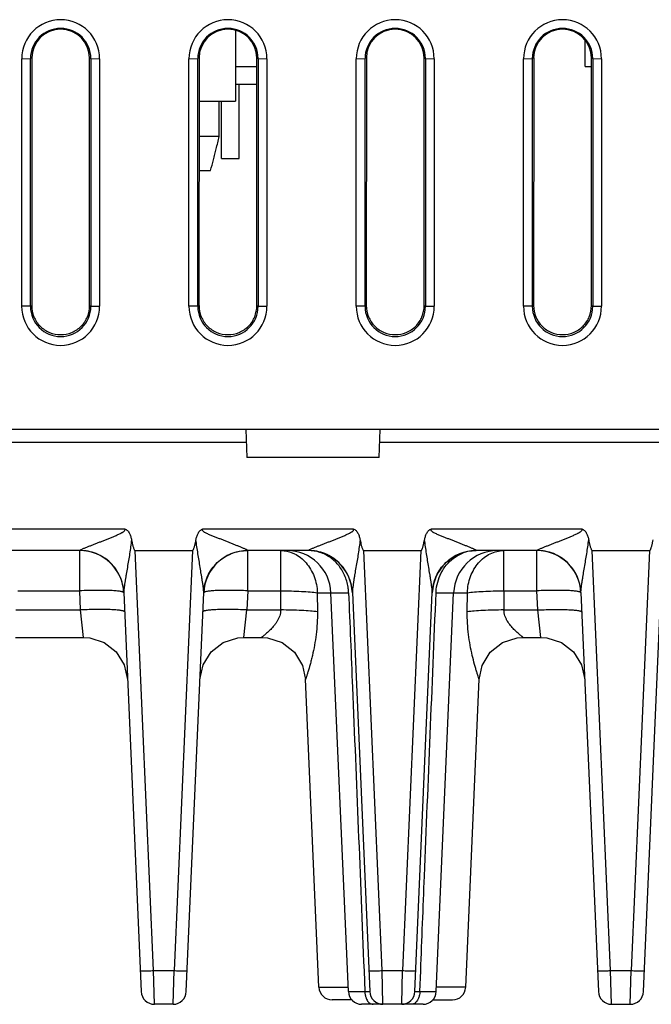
# Model space of a CAD drawing. Header units: inches. Extents: x 0 to 34, y 0 to 22.
# Tile 23 of 67: x 13.1 to 14.5, y 4.7 to 7. Entities that reach past the tile are written whole.
import ezdxf

# ---------------------------------------------------------------- set-up
doc = ezdxf.new("R2010")
doc.units = ezdxf.units.IN
doc.header["$LTSCALE"] = 1.87
doc.header["$MEASUREMENT"] = 0
doc.layers.get('0').update_dxf_attribs({"linetype": 'CONTINUOUS'})

msp = doc.modelspace()

# ---------------------------------------------------------------- linework, layer by layer
at = {"color": 7, "linetype": 'CONTINUOUS'}
for p, q in [((13.5884, 6.9423), (13.5884, 6.7819)), ((14.3824, 6.8609), (14.3824, 6.9193)), ((13.1027, 6.8786), (13.1227, 6.8787)), ((13.1027, 6.3164), (13.1027, 6.8786)), ((13.1257, 6.8802), (13.1227, 6.8787)), ((13.1227, 6.3165), (13.1227, 6.8787)), ((13.1257, 6.8802), (13.1254, 6.3179)), ((13.257, 6.3179), (13.2568, 6.8802)), ((13.2568, 6.8802), (13.2598, 6.8787)), ((13.2598, 6.8787), (13.2598, 6.3165)), ((13.2598, 6.8787), (13.2798, 6.8786)), ((13.2798, 6.8786), (13.2798, 6.3164)), ((13.4827, 6.8786), (13.5027, 6.8787)), ((13.4827, 6.3164), (13.4827, 6.8786)), ((13.5057, 6.8802), (13.5027, 6.8787)), ((13.5027, 6.3165), (13.5027, 6.8787)), ((13.5057, 6.8802), (13.5054, 6.3179)), ((13.637, 6.3179), (13.6368, 6.8802)), ((13.6368, 6.8802), (13.6398, 6.8787)), ((13.6398, 6.8787), (13.6398, 6.3165)), ((13.6398, 6.8787), (13.6598, 6.8786)), ((13.6598, 6.8786), (13.6598, 6.3164)), ((13.8627, 6.8786), (13.8827, 6.8787)), ((13.8627, 6.3164), (13.8627, 6.8786)), ((13.8857, 6.8802), (13.8827, 6.8787)), ((13.8827, 6.3165), (13.8827, 6.8787)), ((13.8857, 6.8802), (13.8854, 6.3179)), ((14.017, 6.3179), (14.0168, 6.8802)), ((14.0168, 6.8802), (14.0198, 6.8787)), ((14.0198, 6.8787), (14.0198, 6.3165)), ((14.0198, 6.8787), (14.0398, 6.8786)), ((14.0398, 6.8786), (14.0398, 6.3164)), ((14.2427, 6.8786), (14.2627, 6.8787)), ((14.2427, 6.3164), (14.2427, 6.8786)), ((14.2657, 6.8802), (14.2627, 6.8787)), ((14.2627, 6.3165), (14.2627, 6.8787)), ((14.2657, 6.8802), (14.2654, 6.3179)), ((14.3968, 6.8802), (14.3998, 6.8787)), ((14.397, 6.3179), (14.3968, 6.8802)), ((14.3998, 6.8787), (14.4198, 6.8786)), ((14.3998, 6.8787), (14.3998, 6.3165)), ((14.4198, 6.8786), (14.4198, 6.3164)), ((13.5884, 6.8609), (13.6368, 6.8609)), ((14.3824, 6.8609), (14.3968, 6.8609)), ((13.5884, 6.8209), (13.6368, 6.8209)), ((13.5964, 6.6519), (13.5964, 6.8209)), ((13.5056, 6.7819), (13.5884, 6.7819)), ((13.5515, 6.7019), (13.5515, 6.7819)), ((13.5564, 6.6519), (13.5564, 6.7819)), ((13.5515, 6.7019), (13.5056, 6.7019)), ((13.5564, 6.6519), (13.5964, 6.6519)), ((13.5056, 6.6244), (13.5318, 6.6244)), ((13.1227, 6.3165), (13.1027, 6.3164)), ((13.1227, 6.3165), (13.1254, 6.3179)), ((13.257, 6.3179), (13.2598, 6.3165)), ((13.2598, 6.3165), (13.2798, 6.3164)), ((13.5027, 6.3165), (13.4827, 6.3164)), ((13.5027, 6.3165), (13.5054, 6.3179)), ((13.637, 6.3179), (13.6398, 6.3165)), ((13.6398, 6.3165), (13.6598, 6.3164)), ((13.8827, 6.3165), (13.8627, 6.3164)), ((13.8827, 6.3165), (13.8854, 6.3179)), ((14.017, 6.3179), (14.0198, 6.3165)), ((14.0198, 6.3165), (14.0398, 6.3164)), ((14.2627, 6.3165), (14.2427, 6.3164)), ((14.2627, 6.3165), (14.2654, 6.3179)), ((14.397, 6.3179), (14.3998, 6.3165)), ((14.3998, 6.3165), (14.4198, 6.3164)), ((21.1188, 6.0369), (6.0132, 6.0369)), ((13.6146, 5.9729), (13.6124, 6.0369)), ((13.9146, 5.9729), (13.9169, 6.0369)), ((13.6135, 6.0069), (9.2777, 6.0069)), ((18.5065, 6.0069), (13.9157, 6.0069)), ((13.9148, 5.9729), (13.6144, 5.9729)), ((12.4758, 5.8114), (13.3366, 5.8114)), ((13.5142, 5.8114), (13.8558, 5.8114)), ((14.0335, 5.8114), (14.375, 5.8114)), ((13.2347, 5.7619), (12.5776, 5.7619)), ((13.2347, 5.7621), (13.2347, 5.7619)), ((13.2347, 5.6706), (13.2347, 5.7619)), ((13.3604, 5.7619), (13.4904, 5.7619)), ((13.402, 4.8084), (13.3604, 5.7619)), ((13.4904, 5.7619), (13.4488, 4.8084)), ((13.6161, 5.7619), (13.6161, 5.7621)), ((13.7539, 5.7619), (13.6161, 5.7619)), ((13.6161, 5.6706), (13.6161, 5.7619)), ((13.6915, 5.6706), (13.6915, 5.7619)), ((13.7539, 5.7621), (13.7539, 5.7619)), ((13.8796, 5.7619), (14.0096, 5.7619)), ((13.9212, 4.8084), (13.8796, 5.7619)), ((14.0096, 5.7619), (13.968, 4.8084)), ((14.1353, 5.7619), (14.1354, 5.7621)), ((14.2731, 5.7619), (14.1353, 5.7619)), ((14.1978, 5.6706), (14.1978, 5.7619)), ((14.2731, 5.7621), (14.2731, 5.7619)), ((14.2731, 5.6706), (14.2731, 5.7619)), ((14.3988, 5.7619), (14.5288, 5.7619)), ((14.4405, 4.8084), (14.3988, 5.7619)), ((14.5288, 5.7619), (14.4872, 4.8084)), ((13.0936, 5.6706), (13.2347, 5.6706)), ((13.2366, 5.6271), (13.2347, 5.6706)), ((13.3346, 5.667), (13.3741, 4.7606)), ((13.4766, 4.7606), (13.5162, 5.667)), ((13.6161, 5.6706), (13.6142, 5.6271)), ((13.6161, 5.6706), (13.6915, 5.6706)), ((13.6912, 5.6271), (13.6915, 5.6706)), ((13.7742, 5.6662), (13.8452, 5.6662)), ((13.7742, 5.6662), (13.7745, 5.6228)), ((13.8449, 4.7606), (13.8053, 5.6662)), ((13.8538, 5.667), (13.8934, 4.7606)), ((13.9959, 4.7606), (14.0354, 5.667)), ((14.044, 5.6662), (14.115, 5.6662)), ((14.0444, 4.7606), (14.0839, 5.6662)), ((14.1147, 5.6228), (14.115, 5.6662)), ((14.1978, 5.6706), (14.2731, 5.6706)), ((14.1978, 5.6706), (14.198, 5.6271)), ((14.275, 5.6271), (14.2731, 5.6706)), ((14.373, 5.667), (14.4126, 4.7606)), ((14.5151, 4.7606), (14.5547, 5.667)), ((13.0894, 5.6271), (13.2366, 5.6271)), ((13.2433, 5.5649), (13.2366, 5.6271)), ((13.6075, 5.5649), (13.6142, 5.6271)), ((13.6142, 5.6271), (13.6912, 5.6271)), ((14.198, 5.6271), (14.275, 5.6271)), ((14.2817, 5.5649), (14.275, 5.6271)), ((13.0884, 5.5649), (13.2433, 5.5649)), ((13.2433, 5.5649), (13.2575, 5.5639)), ((13.2575, 5.5639), (13.2902, 5.5532)), ((13.2902, 5.5532), (13.3174, 5.5321)), ((13.5334, 5.5321), (13.5606, 5.5532)), ((13.6075, 5.5649), (13.6479, 5.5649)), ((14.2415, 5.5649), (14.2817, 5.5649)), ((14.2817, 5.5649), (14.2959, 5.5639)), ((14.2959, 5.5639), (14.3287, 5.5532)), ((14.3287, 5.5532), (14.3558, 5.5321)), ((13.515, 5.5029), (13.5334, 5.5321)), ((13.5076, 5.4692), (13.515, 5.5029)), ((13.7779, 4.7706), (13.7474, 5.4703)), ((14.1113, 4.7706), (14.1419, 5.4703)), ((13.402, 4.8084), (13.4488, 4.8084)), ((13.4041, 4.7319), (13.402, 4.8084)), ((13.4467, 4.7319), (13.4488, 4.8084)), ((13.8803, 4.8079), (13.8822, 4.7606)), ((13.9212, 4.8084), (13.968, 4.8084)), ((13.9233, 4.7319), (13.9212, 4.8084)), ((13.9659, 4.7319), (13.968, 4.8084)), ((14.0071, 4.7606), (14.009, 4.8079)), ((14.4405, 4.8084), (14.4872, 4.8084)), ((14.4426, 4.7319), (14.4405, 4.8084)), ((14.4851, 4.7319), (14.4872, 4.8084)), ((13.7779, 4.7706), (13.8444, 4.7706)), ((14.1113, 4.7706), (14.0448, 4.7706)), ((13.8537, 4.7419), (13.8079, 4.7419)), ((13.8449, 4.7606), (13.8822, 4.7606)), ((14.0071, 4.7606), (14.0444, 4.7606)), ((14.0355, 4.7419), (14.0813, 4.7419)), ((13.4467, 4.7319), (13.4041, 4.7319)), ((14.0144, 4.7319), (13.8748, 4.7319)), ((14.4426, 4.7319), (14.4851, 4.7319))]:
    msp.add_line(p, q, dxfattribs=at)
for points in [[(13.5606, 5.5532), (13.5933, 5.5639), (13.6075, 5.5649)], [(13.6475, 5.5649), (13.6607, 5.564), (13.6944, 5.5532), (13.7222, 5.5314), (13.7407, 5.5012), (13.7474, 5.4692)], [(14.1418, 5.4692), (14.1486, 5.5012), (14.1671, 5.5314), (14.1949, 5.5532), (14.2285, 5.564), (14.2417, 5.5649)], [(13.3174, 5.5321), (13.3358, 5.5029), (13.3432, 5.4692)], [(14.3558, 5.5321), (14.3742, 5.5029), (14.3817, 5.4692)]]:
    msp.add_lwpolyline(points, dxfattribs=at)
for centre, radius, start, end in [((13.1912, 6.8786), 0.0885, 0.0031, 179.9969), ((13.5712, 6.8786), 0.0885, 0.0031, 179.9969), ((13.9512, 6.8786), 0.0885, 0.0031, 179.9969), ((14.3312, 6.8786), 0.0885, 0.0031, 179.9969), ((13.1912, 6.8787), 0.0686, 0.0022, 179.9977), ((13.1912, 6.8801), 0.0656, 0.0782, 179.9219), ((13.5712, 6.8787), 0.0686, 0.0022, 179.9977), ((13.5712, 6.8801), 0.0656, 0.0782, 179.9219), ((13.9512, 6.8787), 0.0686, 0.0022, 179.9977), ((13.9512, 6.8801), 0.0656, 0.0782, 179.9219), ((14.3312, 6.8787), 0.0686, 0.0022, 179.9977), ((14.3312, 6.8801), 0.0656, 0.0782, 179.9219), ((8.3329, 7.9763), 5.372, 345.9669, 346.2767), ((10.4416, 7.4472), 3.1979, 345.5391, 345.7837), ((9.7179, 7.6306), 3.9445, 345.7828, 345.9594), ((11.441, 7.1886), 2.1656, 344.8982, 345.5628), ((13.1912, 6.3164), 0.0886, 180.0045, 359.9955), ((13.1912, 6.3165), 0.0686, 180.0024, 359.9976), ((13.5712, 6.3164), 0.0886, 180.0045, 359.9955), ((13.5712, 6.3165), 0.0686, 180.0024, 359.9976), ((13.9512, 6.3164), 0.0886, 180.0045, 359.9955), ((13.9512, 6.3165), 0.0686, 180.0024, 359.9976), ((14.3312, 6.3164), 0.0886, 180.0045, 359.9955), ((14.3312, 6.3165), 0.0686, 180.0024, 359.9976), ((13.2347, 5.6619), 0.1, 2.5, 90), ((13.6161, 5.6619), 0.1, 90, 177.5), ((13.7054, 5.6619), 0.1, 2.5, 90), ((13.7539, 5.6619), 0.1, 2.5, 90.0042), ((14.1353, 5.6619), 0.1, 89.9948, 177.5), ((14.1838, 5.6619), 0.1, 90, 177.5), ((14.1352, 5.6759), 0.0859, 96.9534, 109.979), ((14.1353, 5.6747), 0.0872, 90.0003, 96.9607), ((14.2731, 5.6619), 0.1, 2.5, 90), ((14.2746, 5.663), 0.0985, 24.3607, 30.4467), ((14.2734, 5.6625), 0.0997, 2.5741, 24.3138), ((13.7542, 5.6625), 0.0996, 8.6511, 21.8601), ((13.8079, 4.7719), 0.03, 182.5004, 270.0063), ((14.0813, 4.7719), 0.03, 269.9937, 357.4996), ((13.4041, 4.7619), 0.03, 182.5, 269.9999), ((13.4467, 4.7619), 0.03, 270.0001, 357.5), ((13.8748, 4.7619), 0.03, 182.5, 270), ((13.9233, 4.7619), 0.03, 182.5, 270), ((13.9659, 4.7619), 0.03, 270.0008, 357.5), ((14.0144, 4.7619), 0.03, 270, 357.5), ((14.4426, 4.7619), 0.03, 182.5, 269.9999), ((14.4851, 4.7619), 0.03, 270.0001, 357.5)]:
    msp.add_arc(centre, radius, start, end, dxfattribs=at)
for points, knots in [([(13.1255, 6.3179), (13.1255, 6.3094), (13.1289, 6.2921), (13.1434, 6.2701), (13.1654, 6.2556), (13.1912, 6.2503), (13.217, 6.2556), (13.239, 6.2701), (13.2535, 6.2921), (13.2569, 6.3094), (13.2569, 6.3179)], [0, 0, 0, 0, 0.12498, 0.249974, 0.374984, 0.5, 0.625016, 0.750026, 0.87502, 1, 1, 1, 1]), ([(13.5055, 6.3179), (13.5055, 6.3094), (13.5089, 6.2921), (13.5234, 6.2701), (13.5454, 6.2556), (13.5712, 6.2503), (13.597, 6.2556), (13.619, 6.2701), (13.6335, 6.2921), (13.6369, 6.3094), (13.6369, 6.3179)], [0, 0, 0, 0, 0.12498, 0.249974, 0.374984, 0.5, 0.625016, 0.750026, 0.87502, 1, 1, 1, 1]), ([(13.8855, 6.3179), (13.8855, 6.3094), (13.8889, 6.2921), (13.9034, 6.2701), (13.9254, 6.2556), (13.9512, 6.2503), (13.977, 6.2556), (13.999, 6.2701), (14.0135, 6.2921), (14.0169, 6.3094), (14.0169, 6.3179)], [0, 0, 0, 0, 0.12498, 0.249974, 0.374984, 0.5, 0.625016, 0.750026, 0.87502, 1, 1, 1, 1]), ([(14.2655, 6.3179), (14.2655, 6.3094), (14.2689, 6.2921), (14.2834, 6.2701), (14.3054, 6.2556), (14.3312, 6.2503), (14.357, 6.2556), (14.379, 6.2701), (14.3935, 6.2921), (14.3969, 6.3094), (14.3969, 6.3179)], [0, 0, 0, 0, 0.12498, 0.249974, 0.374984, 0.5, 0.625016, 0.750026, 0.87502, 1, 1, 1, 1]), ([(13.2347, 5.7621), (13.2348, 5.7624), (13.2355, 5.7629), (13.2368, 5.7637), (13.2388, 5.7647), (13.2423, 5.7663), (13.2473, 5.7684), (13.2538, 5.771), (13.2606, 5.7737), (13.2677, 5.7765), (13.2749, 5.7793), (13.2822, 5.7821), (13.2896, 5.785), (13.297, 5.788), (13.3045, 5.791), (13.3108, 5.7935), (13.3157, 5.7957), (13.3195, 5.7973), (13.3232, 5.7989), (13.3262, 5.8004), (13.3287, 5.8016), (13.3305, 5.8026), (13.3322, 5.8036), (13.3337, 5.8046), (13.3347, 5.8054), (13.3358, 5.8063), (13.337, 5.8075), (13.3377, 5.8096), (13.337, 5.8109), (13.3366, 5.8114)], [0, 0, 0, 0, 0.007593, 0.021079, 0.040559, 0.0648, 0.120166, 0.180544, 0.244099, 0.309517, 0.376231, 0.443868, 0.512186, 0.581018, 0.650252, 0.719799, 0.754669, 0.789593, 0.824565, 0.859577, 0.877099, 0.894622, 0.912184, 0.929692, 0.938457, 0.947281, 0.96484, 0.98243, 1, 1, 1, 1]), ([(13.3366, 5.8114), (13.3377, 5.8109), (13.34, 5.8097), (13.343, 5.8072), (13.3455, 5.8042), (13.3482, 5.7998), (13.3506, 5.7938), (13.3517, 5.7888), (13.3522, 5.7863)], [0, 0, 0, 0, 0.125071, 0.250047, 0.375256, 0.500323, 0.750124, 1, 1, 1, 1]), ([(13.4986, 5.7863), (13.499, 5.7888), (13.5002, 5.7938), (13.5026, 5.7998), (13.5053, 5.8042), (13.5078, 5.8072), (13.5108, 5.8097), (13.513, 5.8109), (13.5142, 5.8114)], [0, 0, 0, 0, 0.249875, 0.499679, 0.624754, 0.749911, 0.874935, 1, 1, 1, 1]), ([(13.6161, 5.7621), (13.6161, 5.7622), (13.6158, 5.7624), (13.6152, 5.7629), (13.6139, 5.7637), (13.6119, 5.7647), (13.6094, 5.7658), (13.6066, 5.767), (13.6024, 5.7688), (13.5969, 5.771), (13.5901, 5.7737), (13.583, 5.7765), (13.5758, 5.7793), (13.5685, 5.7822), (13.5611, 5.7852), (13.5537, 5.7882), (13.5462, 5.7912), (13.5399, 5.7937), (13.5349, 5.7957), (13.5311, 5.7972), (13.5273, 5.7987), (13.5236, 5.8004), (13.5205, 5.8019), (13.5182, 5.8033), (13.5165, 5.8044), (13.5152, 5.8056), (13.5143, 5.8066), (13.5137, 5.8075), (13.5134, 5.8085), (13.5134, 5.8095), (13.5137, 5.8105), (13.514, 5.8111), (13.5142, 5.8114)], [0, 0, 0, 0, 0.002974, 0.007543, 0.021292, 0.04078, 0.064867, 0.091882, 0.120415, 0.18071, 0.24419, 0.309593, 0.37623, 0.443733, 0.511893, 0.580606, 0.649769, 0.719287, 0.754152, 0.78907, 0.824027, 0.859009, 0.894014, 0.911554, 0.928998, 0.946519, 0.95555, 0.964552, 0.973268, 0.981991, 0.991011, 1, 1, 1, 1]), ([(13.7539, 5.7621), (13.7541, 5.7624), (13.7547, 5.7629), (13.756, 5.7637), (13.758, 5.7647), (13.7615, 5.7663), (13.7666, 5.7684), (13.773, 5.771), (13.7798, 5.7737), (13.7869, 5.7765), (13.7941, 5.7793), (13.8014, 5.7821), (13.8088, 5.785), (13.8163, 5.788), (13.8238, 5.791), (13.83, 5.7935), (13.835, 5.7957), (13.8387, 5.7973), (13.8424, 5.7989), (13.8455, 5.8004), (13.8479, 5.8016), (13.8497, 5.8026), (13.8515, 5.8036), (13.8529, 5.8046), (13.8539, 5.8054), (13.855, 5.8063), (13.8563, 5.8075), (13.8569, 5.8096), (13.8562, 5.8109), (13.8558, 5.8114)], [0, 0, 0, 0, 0.007593, 0.021079, 0.040559, 0.0648, 0.120166, 0.180544, 0.244099, 0.309517, 0.376231, 0.443868, 0.512186, 0.581018, 0.650252, 0.719799, 0.754669, 0.789593, 0.824565, 0.859577, 0.877099, 0.894622, 0.912184, 0.929692, 0.938457, 0.947281, 0.96484, 0.98243, 1, 1, 1, 1]), ([(13.8558, 5.8114), (13.8569, 5.8109), (13.8592, 5.8097), (13.8622, 5.8072), (13.8647, 5.8042), (13.8674, 5.7998), (13.8698, 5.7938), (13.871, 5.7888), (13.8714, 5.7863)], [0, 0, 0, 0, 0.125071, 0.250047, 0.375256, 0.500323, 0.750124, 1, 1, 1, 1]), ([(14.0178, 5.7863), (14.0183, 5.7888), (14.0194, 5.7938), (14.0218, 5.7998), (14.0245, 5.8042), (14.027, 5.8072), (14.03, 5.8097), (14.0323, 5.8109), (14.0335, 5.8114)], [0, 0, 0, 0, 0.249875, 0.499679, 0.624754, 0.749911, 0.874935, 1, 1, 1, 1]), ([(14.1354, 5.7621), (14.1353, 5.7622), (14.1351, 5.7624), (14.1344, 5.7629), (14.1332, 5.7637), (14.1312, 5.7647), (14.1287, 5.7658), (14.1258, 5.767), (14.1217, 5.7688), (14.1162, 5.771), (14.1093, 5.7737), (14.1022, 5.7765), (14.095, 5.7793), (14.0877, 5.7822), (14.0803, 5.7852), (14.0729, 5.7882), (14.0654, 5.7912), (14.0591, 5.7937), (14.0541, 5.7957), (14.0503, 5.7972), (14.0465, 5.7987), (14.0428, 5.8004), (14.0398, 5.8019), (14.0374, 5.8033), (14.0357, 5.8044), (14.0344, 5.8056), (14.0335, 5.8066), (14.0329, 5.8075), (14.0326, 5.8085), (14.0326, 5.8095), (14.0329, 5.8105), (14.0333, 5.8111), (14.0335, 5.8114)], [0, 0, 0, 0, 0.002974, 0.007543, 0.021292, 0.04078, 0.064867, 0.091882, 0.120415, 0.18071, 0.24419, 0.309593, 0.37623, 0.443733, 0.511893, 0.580606, 0.649769, 0.719287, 0.754152, 0.78907, 0.824027, 0.859009, 0.894014, 0.911554, 0.928998, 0.946519, 0.95555, 0.964552, 0.973268, 0.981991, 0.991011, 1, 1, 1, 1]), ([(14.2731, 5.7621), (14.2733, 5.7624), (14.2739, 5.7629), (14.2753, 5.7637), (14.2773, 5.7647), (14.2808, 5.7663), (14.2858, 5.7684), (14.2922, 5.771), (14.2991, 5.7737), (14.3061, 5.7765), (14.3133, 5.7793), (14.3207, 5.7821), (14.3281, 5.785), (14.3355, 5.788), (14.343, 5.791), (14.3492, 5.7935), (14.3542, 5.7957), (14.3579, 5.7973), (14.3616, 5.7989), (14.3647, 5.8004), (14.3671, 5.8016), (14.3689, 5.8026), (14.3707, 5.8036), (14.3721, 5.8046), (14.3732, 5.8054), (14.3742, 5.8063), (14.3755, 5.8075), (14.3761, 5.8096), (14.3755, 5.8109), (14.375, 5.8114)], [0, 0, 0, 0, 0.007593, 0.021079, 0.040559, 0.0648, 0.120166, 0.180544, 0.244099, 0.309517, 0.376231, 0.443868, 0.512186, 0.581018, 0.650252, 0.719799, 0.754669, 0.789593, 0.824565, 0.859577, 0.877099, 0.894622, 0.912184, 0.929692, 0.938457, 0.947281, 0.96484, 0.98243, 1, 1, 1, 1]), ([(14.375, 5.8114), (14.3762, 5.8109), (14.3785, 5.8097), (14.3815, 5.8072), (14.3839, 5.8042), (14.3866, 5.7998), (14.389, 5.7938), (14.3902, 5.7888), (14.3907, 5.7863)], [0, 0, 0, 0, 0.125071, 0.250047, 0.375256, 0.500323, 0.750124, 1, 1, 1, 1]), ([(13.3522, 5.7863), (13.3516, 5.781), (13.3502, 5.7705), (13.3479, 5.7549), (13.3454, 5.7393), (13.3427, 5.7239), (13.3405, 5.7112), (13.3389, 5.7011), (13.3377, 5.6936), (13.3366, 5.6863), (13.3358, 5.6803), (13.3352, 5.6757), (13.3349, 5.6725), (13.3346, 5.6696), (13.3345, 5.6678), (13.3346, 5.667)], [0, 0, 0, 0, 0.131779, 0.263181, 0.393958, 0.523766, 0.652147, 0.715585, 0.778297, 0.839826, 0.899407, 0.927928, 0.95523, 0.980082, 1, 1, 1, 1]), ([(13.3522, 5.7863), (13.3526, 5.7841), (13.3532, 5.7809), (13.3542, 5.7766), (13.355, 5.7734), (13.3558, 5.7702), (13.3568, 5.7671), (13.3577, 5.7648), (13.3585, 5.7634), (13.3591, 5.7625), (13.3598, 5.7619), (13.3604, 5.7619)], [0, 0, 0, 0, 0.250346, 0.37552, 0.500693, 0.625864, 0.751025, 0.876116, 0.907422, 0.938713, 1, 1, 1, 1]), ([(13.4904, 5.7619), (13.4909, 5.7619), (13.4916, 5.7625), (13.4922, 5.7634), (13.4928, 5.7643), (13.4934, 5.7656), (13.4941, 5.7676), (13.495, 5.7702), (13.4958, 5.7734), (13.4966, 5.7766), (13.4975, 5.7809), (13.4982, 5.7841), (13.4986, 5.7863)], [0, 0, 0, 0, 0.061335, 0.092616, 0.123924, 0.186494, 0.249072, 0.374217, 0.499372, 0.624529, 0.749687, 1, 1, 1, 1]), ([(13.5162, 5.667), (13.5162, 5.6678), (13.5162, 5.6696), (13.5159, 5.6725), (13.5156, 5.6757), (13.515, 5.6803), (13.5141, 5.6862), (13.513, 5.6935), (13.5119, 5.701), (13.5102, 5.7111), (13.5081, 5.7239), (13.5056, 5.7393), (13.5031, 5.7549), (13.5007, 5.7706), (13.4992, 5.781), (13.4986, 5.7863)], [0, 0, 0, 0, 0.019415, 0.044427, 0.071671, 0.100195, 0.159717, 0.221229, 0.283952, 0.347462, 0.476057, 0.606009, 0.736805, 0.868204, 1, 1, 1, 1]), ([(13.8714, 5.7863), (13.8708, 5.781), (13.8695, 5.7705), (13.8672, 5.7549), (13.8646, 5.7393), (13.8619, 5.7239), (13.8597, 5.7112), (13.8581, 5.7011), (13.8569, 5.6936), (13.8558, 5.6863), (13.855, 5.6803), (13.8544, 5.6757), (13.8541, 5.6725), (13.8538, 5.6696), (13.8538, 5.6678), (13.8538, 5.667)], [0, 0, 0, 0, 0.131779, 0.263181, 0.393958, 0.523766, 0.652147, 0.715584, 0.778297, 0.839825, 0.899407, 0.927928, 0.95523, 0.980081, 1, 1, 1, 1]), ([(13.8714, 5.7863), (13.8718, 5.7841), (13.8725, 5.7809), (13.8734, 5.7766), (13.8742, 5.7734), (13.875, 5.7702), (13.876, 5.7671), (13.8769, 5.7648), (13.8778, 5.7634), (13.8784, 5.7625), (13.8791, 5.7619), (13.8796, 5.7619)], [0, 0, 0, 0, 0.250346, 0.37552, 0.500693, 0.625864, 0.751025, 0.876116, 0.907422, 0.938713, 1, 1, 1, 1]), ([(14.0096, 5.7619), (14.0102, 5.7619), (14.0109, 5.7625), (14.0115, 5.7634), (14.012, 5.7643), (14.0126, 5.7656), (14.0134, 5.7676), (14.0142, 5.7702), (14.015, 5.7734), (14.0158, 5.7766), (14.0168, 5.7809), (14.0174, 5.7841), (14.0178, 5.7863)], [0, 0, 0, 0, 0.061335, 0.092616, 0.123924, 0.186494, 0.249072, 0.374217, 0.499372, 0.624529, 0.749687, 1, 1, 1, 1]), ([(14.0354, 5.667), (14.0355, 5.6678), (14.0354, 5.6696), (14.0351, 5.6725), (14.0348, 5.6757), (14.0342, 5.6803), (14.0334, 5.6862), (14.0323, 5.6935), (14.0311, 5.701), (14.0295, 5.7111), (14.0274, 5.7239), (14.0249, 5.7393), (14.0223, 5.7549), (14.0199, 5.7706), (14.0185, 5.781), (14.0178, 5.7863)], [0, 0, 0, 0, 0.019415, 0.044427, 0.071671, 0.100195, 0.159717, 0.221229, 0.283952, 0.347462, 0.476057, 0.606009, 0.736805, 0.868204, 1, 1, 1, 1]), ([(14.373, 5.667), (14.373, 5.6678), (14.3731, 5.6696), (14.3734, 5.6737), (14.3741, 5.6793), (14.3751, 5.6863), (14.3762, 5.6936), (14.3773, 5.7011), (14.379, 5.7112), (14.3811, 5.7239), (14.3838, 5.7393), (14.3864, 5.7549), (14.3887, 5.7705), (14.39, 5.781), (14.3907, 5.7863)], [0, 0, 0, 0, 0.019961, 0.044774, 0.100599, 0.160196, 0.221726, 0.284429, 0.347866, 0.476246, 0.606051, 0.736825, 0.868224, 1, 1, 1, 1]), ([(14.3907, 5.7863), (14.3911, 5.7841), (14.3917, 5.7809), (14.3927, 5.7766), (14.3934, 5.7734), (14.3943, 5.7702), (14.3953, 5.7671), (14.3962, 5.7648), (14.397, 5.7634), (14.3976, 5.7625), (14.3983, 5.7619), (14.3988, 5.7619)], [0, 0, 0, 0, 0.250346, 0.37552, 0.500693, 0.625864, 0.751025, 0.876116, 0.907422, 0.938713, 1, 1, 1, 1]), ([(14.5288, 5.7619), (14.5294, 5.7619), (14.5301, 5.7625), (14.5307, 5.7634), (14.5313, 5.7643), (14.5318, 5.7656), (14.5326, 5.7676), (14.5334, 5.7702), (14.5343, 5.7734), (14.535, 5.7766), (14.536, 5.7809), (14.5366, 5.7841), (14.537, 5.7863)], [0, 0, 0, 0, 0.061335, 0.092616, 0.123924, 0.186494, 0.249072, 0.374217, 0.499372, 0.624529, 0.749687, 1, 1, 1, 1]), ([(13.3346, 5.667), (13.334, 5.6796), (13.328, 5.7048), (13.3055, 5.7363), (13.2728, 5.7573), (13.2473, 5.7621), (13.2347, 5.7621)], [0, 0, 0, 0, 0.249365, 0.499026, 0.749311, 1, 1, 1, 1]), ([(13.5162, 5.667), (13.5168, 5.6796), (13.5228, 5.7048), (13.5453, 5.7363), (13.5779, 5.7573), (13.6035, 5.7621), (13.6161, 5.7621)], [0, 0, 0, 0, 0.249407, 0.499144, 0.749378, 1, 1, 1, 1]), ([(13.6915, 5.7619), (13.6941, 5.7619), (13.7046, 5.7612), (13.7151, 5.7581), (13.7223, 5.7547)], [0, 0, 0, 0, 0.244108, 1, 1, 1, 1]), ([(13.7223, 5.7547), (13.7273, 5.7523), (13.7369, 5.7463), (13.745, 5.7384), (13.7487, 5.7341)], [0, 0, 0, 0, 0.492302, 1, 1, 1, 1]), ([(13.8538, 5.667), (13.8532, 5.6796), (13.8472, 5.7048), (13.8247, 5.7363), (13.7921, 5.7573), (13.7665, 5.7621), (13.7539, 5.7621)], [0, 0, 0, 0, 0.249365, 0.499026, 0.749311, 1, 1, 1, 1]), ([(13.8375, 5.7025), (13.8341, 5.7112), (13.8248, 5.7275), (13.8081, 5.7437), (13.7926, 5.7531), (13.7762, 5.7598), (13.7628, 5.7619), (13.7539, 5.7619)], [0, 0, 0, 0, 0.259378, 0.510191, 0.633404, 0.755849, 1, 1, 1, 1]), ([(14.0355, 5.667), (14.036, 5.6796), (14.042, 5.7048), (14.0645, 5.7363), (14.0972, 5.7573), (14.1227, 5.7621), (14.1354, 5.7621)], [0, 0, 0, 0, 0.249407, 0.499144, 0.749378, 1, 1, 1, 1]), ([(14.0492, 5.6956), (14.0515, 5.7026), (14.0575, 5.7162), (14.0704, 5.7338), (14.0867, 5.7479), (14.0993, 5.7543), (14.1058, 5.7567)], [0, 0, 0, 0, 0.259128, 0.511801, 0.758046, 1, 1, 1, 1]), ([(14.1405, 5.7341), (14.1442, 5.7384), (14.1524, 5.7462), (14.162, 5.7523), (14.1669, 5.7547)], [0, 0, 0, 0, 0.508454, 1, 1, 1, 1]), ([(14.1669, 5.7547), (14.1717, 5.757), (14.1818, 5.7606), (14.1925, 5.7619), (14.1978, 5.7619)], [0, 0, 0, 0, 0.504865, 1, 1, 1, 1]), ([(14.373, 5.667), (14.3725, 5.6796), (14.3664, 5.7048), (14.3439, 5.7363), (14.3113, 5.7573), (14.2858, 5.7621), (14.2731, 5.7621)], [0, 0, 0, 0, 0.249365, 0.499026, 0.749311, 1, 1, 1, 1]), ([(13.7487, 5.7341), (13.7565, 5.725), (13.7658, 5.7088), (13.7726, 5.6851), (13.774, 5.6725), (13.7742, 5.6662)], [0, 0, 0, 0, 0.487431, 0.742573, 1, 1, 1, 1]), ([(14.115, 5.6662), (14.1153, 5.6725), (14.1167, 5.6851), (14.1234, 5.7088), (14.1327, 5.725), (14.1405, 5.7341)], [0, 0, 0, 0, 0.257536, 0.512524, 1, 1, 1, 1]), ([(13.8452, 5.6662), (13.8451, 5.6693), (13.844, 5.6817), (13.841, 5.6938), (13.8375, 5.7025)], [0, 0, 0, 0, 0.251354, 1, 1, 1, 1]), ([(14.044, 5.6662), (14.0441, 5.6687), (14.0449, 5.6786), (14.0469, 5.6885), (14.0492, 5.6956)], [0, 0, 0, 0, 0.250931, 1, 1, 1, 1]), ([(13.3346, 5.6662), (13.3346, 5.6665), (13.3342, 5.667), (13.3334, 5.6675), (13.3325, 5.6679), (13.3315, 5.6682), (13.3295, 5.6687), (13.3266, 5.6693), (13.3224, 5.6699), (13.3174, 5.6704), (13.3115, 5.6708), (13.3024, 5.6713), (13.2894, 5.6716), (13.2723, 5.6716), (13.2539, 5.6713), (13.2412, 5.6709), (13.2347, 5.6706)], [0, 0, 0, 0, 0.009681, 0.01695, 0.026219, 0.037598, 0.051136, 0.084731, 0.126849, 0.177157, 0.235272, 0.300658, 0.450637, 0.621573, 0.807239, 1, 1, 1, 1]), ([(13.6161, 5.6706), (13.6096, 5.6709), (13.5969, 5.6713), (13.5784, 5.6716), (13.5614, 5.6716), (13.5484, 5.6713), (13.5392, 5.6708), (13.5334, 5.6704), (13.5284, 5.6699), (13.5242, 5.6693), (13.5212, 5.6687), (13.5193, 5.6682), (13.5182, 5.6679), (13.5174, 5.6675), (13.5166, 5.667), (13.5162, 5.6665), (13.5162, 5.6662)], [0, 0, 0, 0, 0.192761, 0.378426, 0.549363, 0.699342, 0.764728, 0.822843, 0.873151, 0.915269, 0.948864, 0.962402, 0.973781, 0.98305, 0.990319, 1, 1, 1, 1]), ([(13.6915, 5.6706), (13.6995, 5.6705), (13.7151, 5.6703), (13.7374, 5.6694), (13.7569, 5.6681), (13.7689, 5.6669), (13.7742, 5.6662)], [0, 0, 0, 0, 0.290875, 0.565032, 0.806057, 1, 1, 1, 1]), ([(13.8452, 5.6662), (13.8482, 5.5947), (13.8556, 5.4159), (13.8673, 5.1298), (13.876, 4.9152), (13.8803, 4.8079)], [0, 0, 0, 0, 0.250007, 0.625009, 1, 1, 1, 1]), ([(14.009, 4.8079), (14.0118, 4.8795), (14.019, 5.0583), (14.0307, 5.3444), (14.0396, 5.5589), (14.044, 5.6662)], [0, 0, 0, 0, 0.249992, 0.624991, 1, 1, 1, 1]), ([(14.115, 5.6662), (14.1203, 5.6669), (14.1323, 5.6681), (14.1519, 5.6694), (14.1741, 5.6703), (14.1897, 5.6705), (14.1978, 5.6706)], [0, 0, 0, 0, 0.193942, 0.434967, 0.709124, 1, 1, 1, 1]), ([(14.3731, 5.6662), (14.373, 5.6665), (14.3726, 5.667), (14.3719, 5.6675), (14.371, 5.6679), (14.3699, 5.6682), (14.368, 5.6687), (14.3651, 5.6693), (14.3609, 5.6699), (14.3558, 5.6704), (14.35, 5.6708), (14.3408, 5.6713), (14.3278, 5.6716), (14.3108, 5.6716), (14.2923, 5.6713), (14.2796, 5.6709), (14.2731, 5.6706)], [0, 0, 0, 0, 0.009681, 0.01695, 0.026219, 0.037598, 0.051136, 0.084731, 0.126849, 0.177157, 0.235272, 0.300658, 0.450636, 0.621573, 0.807239, 1, 1, 1, 1]), ([(13.3365, 5.6228), (13.3365, 5.6231), (13.336, 5.6236), (13.3353, 5.624), (13.3344, 5.6244), (13.3333, 5.6248), (13.3314, 5.6253), (13.3285, 5.6258), (13.3243, 5.6264), (13.3193, 5.6269), (13.3134, 5.6273), (13.3043, 5.6278), (13.2913, 5.6281), (13.2742, 5.6282), (13.2558, 5.6278), (13.2431, 5.6274), (13.2366, 5.6271)], [0, 0, 0, 0, 0.009572, 0.016812, 0.026062, 0.037429, 0.050961, 0.084556, 0.126682, 0.177002, 0.235128, 0.300527, 0.450533, 0.621502, 0.807202, 1, 1, 1, 1]), ([(13.6142, 5.6271), (13.6077, 5.6274), (13.595, 5.6278), (13.5765, 5.6282), (13.5595, 5.6281), (13.5465, 5.6278), (13.5373, 5.6273), (13.5315, 5.6269), (13.5265, 5.6264), (13.5223, 5.6258), (13.5193, 5.6253), (13.5174, 5.6248), (13.5163, 5.6244), (13.5155, 5.624), (13.5147, 5.6236), (13.5143, 5.6231), (13.5143, 5.6228)], [0, 0, 0, 0, 0.192797, 0.378497, 0.549466, 0.699472, 0.764871, 0.822997, 0.873317, 0.915444, 0.949038, 0.96257, 0.973937, 0.983188, 0.990428, 1, 1, 1, 1]), ([(13.6912, 5.6271), (13.6911, 5.6248), (13.6905, 5.6203), (13.6889, 5.6137), (13.6865, 5.6074), (13.6834, 5.6017), (13.6799, 5.5965), (13.675, 5.5902), (13.6698, 5.5845), (13.6646, 5.5794), (13.6609, 5.576), (13.6574, 5.5729), (13.6543, 5.5703), (13.6516, 5.5681), (13.6498, 5.5666), (13.6486, 5.5657), (13.6481, 5.5653), (13.6477, 5.565), (13.6476, 5.5649), (13.6475, 5.5649)], [0, 0, 0, 0, 0.087974, 0.174868, 0.259648, 0.341942, 0.422143, 0.500084, 0.647185, 0.715674, 0.780227, 0.839761, 0.892517, 0.936683, 0.970445, 0.982888, 0.992098, 0.997871, 1, 1, 1, 1]), ([(13.7745, 5.6228), (13.7692, 5.6235), (13.7572, 5.6247), (13.7376, 5.626), (13.7151, 5.6268), (13.6993, 5.6271), (13.6912, 5.6271)], [0, 0, 0, 0, 0.192518, 0.433295, 0.708091, 1, 1, 1, 1]), ([(13.7745, 5.6228), (13.7745, 5.6141), (13.774, 5.5969), (13.7718, 5.5716), (13.7681, 5.5473), (13.764, 5.528), (13.7605, 5.5136), (13.7572, 5.5008), (13.7539, 5.4895), (13.751, 5.4804), (13.7498, 5.4764), (13.749, 5.4739), (13.7484, 5.4721), (13.7478, 5.4704), (13.7477, 5.47), (13.7474, 5.4691), (13.7474, 5.4692)], [0, 0, 0, 0, 0.165934, 0.329094, 0.486693, 0.636008, 0.706231, 0.772309, 0.88762, 0.933606, 0.952879, 0.969286, 0.982509, 0.992225, 0.998115, 1, 1, 1, 1]), ([(14.198, 5.6271), (14.1899, 5.6271), (14.1741, 5.6268), (14.1517, 5.626), (14.132, 5.6247), (14.12, 5.6235), (14.1147, 5.6228)], [0, 0, 0, 0, 0.291906, 0.5667, 0.807479, 1, 1, 1, 1]), ([(14.1418, 5.4692), (14.1417, 5.4696), (14.1414, 5.4705), (14.1409, 5.472), (14.1399, 5.4749), (14.1384, 5.4796), (14.1363, 5.4864), (14.1339, 5.4945), (14.1303, 5.5072), (14.1259, 5.5247), (14.1212, 5.5473), (14.1161, 5.5802), (14.1149, 5.6056), (14.1147, 5.6228)], [0, 0, 0, 0, 0.008064, 0.017662, 0.03078, 0.066436, 0.112599, 0.167046, 0.228092, 0.364271, 0.513463, 0.671055, 1, 1, 1, 1]), ([(14.2417, 5.5649), (14.2417, 5.5648), (14.2414, 5.5651), (14.2412, 5.5652), (14.2406, 5.5657), (14.2398, 5.5663), (14.2389, 5.5671), (14.2373, 5.5684), (14.2349, 5.5703), (14.2318, 5.5729), (14.227, 5.5771), (14.222, 5.5819), (14.217, 5.5872), (14.2117, 5.5932), (14.2067, 5.5999), (14.2028, 5.6074), (14.2004, 5.6137), (14.1988, 5.6203), (14.1982, 5.6248), (14.198, 5.6271)], [0, 0, 0, 0, 0.001908, 0.007593, 0.016814, 0.029329, 0.044894, 0.06327, 0.1075, 0.160159, 0.219419, 0.352077, 0.424212, 0.499567, 0.657596, 0.739981, 0.824963, 0.911959, 1, 1, 1, 1]), ([(14.275, 5.6271), (14.2815, 5.6274), (14.2942, 5.6278), (14.3127, 5.6282), (14.3297, 5.6281), (14.3427, 5.6278), (14.3519, 5.6273), (14.3577, 5.6269), (14.3628, 5.6264), (14.367, 5.6258), (14.3699, 5.6253), (14.3718, 5.6248), (14.3729, 5.6244), (14.3738, 5.624), (14.3745, 5.6236), (14.3749, 5.6231), (14.3749, 5.6228)], [0, 0, 0, 0, 0.192799, 0.378502, 0.549469, 0.699473, 0.764871, 0.822997, 0.873316, 0.915443, 0.949037, 0.962569, 0.973937, 0.983188, 0.990428, 1, 1, 1, 1]), ([(13.372, 4.8084), (13.372, 4.8083), (13.3723, 4.8082), (13.3727, 4.8081), (13.3734, 4.808), (13.3744, 4.808), (13.3757, 4.8079), (13.3772, 4.8079), (13.3789, 4.8078), (13.3817, 4.8078), (13.3856, 4.8079), (13.3907, 4.808), (13.3963, 4.8081), (13.4001, 4.8083), (13.402, 4.8084)], [0, 0, 0, 0, 0.006428, 0.021401, 0.045484, 0.07863, 0.120645, 0.171073, 0.229389, 0.295062, 0.446076, 0.618479, 0.805883, 1, 1, 1, 1]), ([(13.4488, 4.8084), (13.4507, 4.8083), (13.4545, 4.8081), (13.4601, 4.808), (13.4652, 4.8079), (13.4691, 4.8078), (13.4718, 4.8078), (13.4736, 4.8079), (13.4751, 4.8079), (13.4763, 4.808), (13.4773, 4.808), (13.4781, 4.8081), (13.4785, 4.8082), (13.4787, 4.8083), (13.4787, 4.8084)], [0, 0, 0, 0, 0.194117, 0.381521, 0.553924, 0.704937, 0.770611, 0.828927, 0.879355, 0.92137, 0.954515, 0.978599, 0.993572, 1, 1, 1, 1]), ([(13.8913, 4.8084), (13.8913, 4.8083), (13.8915, 4.8082), (13.8919, 4.8081), (13.8927, 4.808), (13.8937, 4.808), (13.8949, 4.8079), (13.8964, 4.8079), (13.8982, 4.8078), (13.9009, 4.8078), (13.9048, 4.8079), (13.9099, 4.808), (13.9155, 4.8081), (13.9193, 4.8083), (13.9212, 4.8084)], [0, 0, 0, 0, 0.006428, 0.021401, 0.045484, 0.07863, 0.120645, 0.171073, 0.229389, 0.295062, 0.446076, 0.618479, 0.805883, 1, 1, 1, 1]), ([(13.968, 4.8084), (13.9699, 4.8083), (13.9737, 4.8081), (13.9793, 4.808), (13.9844, 4.8079), (13.9883, 4.8078), (13.9911, 4.8078), (13.9928, 4.8079), (13.9943, 4.8079), (13.9956, 4.808), (13.9966, 4.808), (13.9973, 4.8081), (13.9977, 4.8082), (13.998, 4.8083), (13.998, 4.8084)], [0, 0, 0, 0, 0.194117, 0.381521, 0.553924, 0.704937, 0.770611, 0.828927, 0.879355, 0.92137, 0.954515, 0.978599, 0.993572, 1, 1, 1, 1]), ([(14.4105, 4.8084), (14.4105, 4.8083), (14.4108, 4.8082), (14.4112, 4.8081), (14.4119, 4.808), (14.4129, 4.808), (14.4142, 4.8079), (14.4157, 4.8079), (14.4174, 4.8078), (14.4202, 4.8078), (14.4241, 4.8079), (14.4292, 4.808), (14.4347, 4.8081), (14.4385, 4.8083), (14.4405, 4.8084)], [0, 0, 0, 0, 0.006428, 0.021401, 0.045484, 0.07863, 0.120645, 0.171073, 0.229389, 0.295062, 0.446076, 0.618479, 0.805883, 1, 1, 1, 1]), ([(14.4872, 4.8084), (14.4892, 4.8083), (14.493, 4.8081), (14.4985, 4.808), (14.5036, 4.8079), (14.5075, 4.8078), (14.5103, 4.8078), (14.512, 4.8079), (14.5135, 4.8079), (14.5148, 4.808), (14.5158, 4.808), (14.5165, 4.8081), (14.5169, 4.8082), (14.5172, 4.8083), (14.5172, 4.8084)], [0, 0, 0, 0, 0.194117, 0.381521, 0.553924, 0.704937, 0.770611, 0.828927, 0.879355, 0.92137, 0.954515, 0.978599, 0.993572, 1, 1, 1, 1]), ([(13.8822, 4.7606), (13.8822, 4.7581), (13.8828, 4.7532), (13.884, 4.7485), (13.8849, 4.7462)], [0, 0, 0, 0, 0.509565, 1, 1, 1, 1]), ([(13.8934, 4.7606), (13.8934, 4.7605), (13.8933, 4.7605), (13.8932, 4.7605), (13.8929, 4.7605), (13.8926, 4.7604), (13.8922, 4.7604), (13.8914, 4.7604), (13.8903, 4.7604), (13.8887, 4.7604), (13.8868, 4.7604), (13.8846, 4.7605), (13.883, 4.7605), (13.8822, 4.7606)], [0, 0, 0, 0, 0.005021, 0.017675, 0.038463, 0.067402, 0.104451, 0.149543, 0.263268, 0.407162, 0.579671, 0.778311, 1, 1, 1, 1]), ([(13.8849, 4.7462), (13.8853, 4.7452), (13.8869, 4.7415), (13.8893, 4.738), (13.8915, 4.7359)], [0, 0, 0, 0, 0.270915, 1, 1, 1, 1]), ([(14.0071, 4.7606), (14.0062, 4.7605), (14.0047, 4.7605), (14.0025, 4.7604), (14.0005, 4.7604), (13.9989, 4.7604), (13.9978, 4.7604), (13.9971, 4.7604), (13.9966, 4.7604), (13.9963, 4.7605), (13.9961, 4.7605), (13.996, 4.7605), (13.9959, 4.7605), (13.9959, 4.7606)], [0, 0, 0, 0, 0.221661, 0.42028, 0.592775, 0.736664, 0.850392, 0.89549, 0.932547, 0.961496, 0.982296, 0.994965, 1, 1, 1, 1]), ([(14.0043, 4.7461), (14.0039, 4.745), (14.0022, 4.7412), (13.9997, 4.7377), (13.9975, 4.7357)], [0, 0, 0, 0, 0.27171, 1, 1, 1, 1]), ([(14.0071, 4.7606), (14.007, 4.758), (14.0065, 4.7531), (14.0052, 4.7483), (14.0043, 4.7461)], [0, 0, 0, 0, 0.509749, 1, 1, 1, 1]), ([(13.8915, 4.7359), (13.8928, 4.7347), (13.8957, 4.7327), (13.8993, 4.7319), (13.9009, 4.7319)], [0, 0, 0, 0, 0.523877, 1, 1, 1, 1]), ([(13.9975, 4.7357), (13.9962, 4.7345), (13.9933, 4.7326), (13.9899, 4.7319), (13.9883, 4.7319)], [0, 0, 0, 0, 0.522567, 1, 1, 1, 1])]:
    msp.add_open_spline(points, degree=3, knots=knots, dxfattribs=at)

doc.saveas('drawing.dxf')
